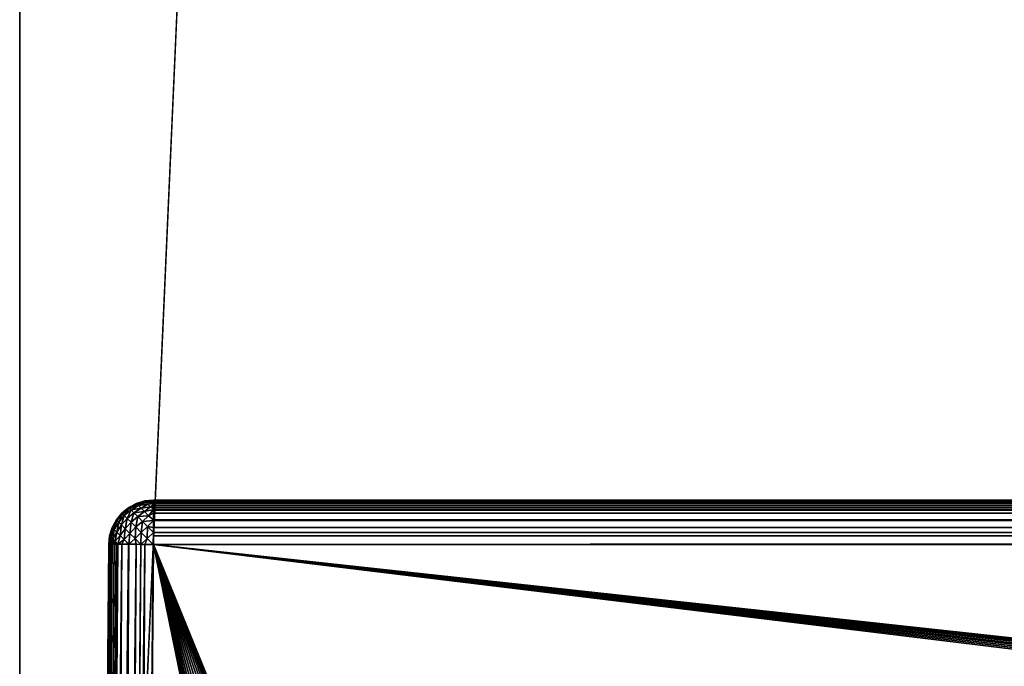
# Model space of a CAD drawing. Header units: millimetres. Extents: x -72 to 72, y -72 to 72.
# Tile 28 of 65: x -72 to -61, y -40 to -33. Entities that reach past the tile are written whole.
import ezdxf

# ---------------------------------------------------------------- set-up
doc = ezdxf.new("R2010")
doc.units = ezdxf.units.MM
doc.header["$LTSCALE"] = 65.185185
for name, color, linetype in [('108', 7, 'CONTINUOUS'), ('137', 7, 'CONTINUOUS'), ('138', 7, 'CONTINUOUS'), ('142', 7, 'CONTINUOUS'), ('50', 7, 'CONTINUOUS'), ('60', 7, 'CONTINUOUS'), ('61', 7, 'CONTINUOUS'), ('80', 7, 'CONTINUOUS'), ('82', 7, 'CONTINUOUS'), ('88', 7, 'CONTINUOUS'), ('89', 7, 'CONTINUOUS')]:
    doc.layers.add(name, color=color, linetype=linetype)

msp = doc.modelspace()

# ---------------------------------------------------------------- linework, layer by layer
at = {"layer": '108', "color": 7, "linetype": 'CONTINUOUS'}
for points in [[(-71.792, -71.996, 8.208), (-71.504, -38.996, 8.496), (-71.495, -38.995, 8.398), (-71.792, -71.996, 8.208)], [(-71.792, -71.996, 8.208), (-71.495, -38.995, 8.398), (-71.787, -71.995, 8.138), (-71.792, -71.996, 8.208)], [(-71.787, -71.995, 8.138), (-71.495, -38.995, 8.398), (-71.783, -71.995, 8.11), (-71.787, -71.995, 8.138)], [(-71.495, -38.995, 8.398), (-71.466, -38.994, 8.304), (-71.783, -71.995, 8.11), (-71.495, -38.995, 8.398)], [(-71.783, -71.995, 8.11), (-71.466, -38.994, 8.304), (-71.772, -71.995, 8.066), (-71.783, -71.995, 8.11)], [(-71.772, -71.995, 8.066), (-71.466, -38.994, 8.304), (-71.754, -71.994, 8.016), (-71.772, -71.995, 8.066)], [(-71.466, -38.994, 8.304), (-71.42, -38.994, 8.218), (-71.754, -71.994, 8.016), (-71.466, -38.994, 8.304)], [(-71.754, -71.994, 8.016), (-71.42, -38.994, 8.218), (-71.744, -71.994, 7.993), (-71.754, -71.994, 8.016)], [(-71.744, -71.994, 7.993), (-71.42, -38.994, 8.218), (-71.708, -71.994, 7.93), (-71.744, -71.994, 7.993)], [(-71.42, -38.994, 8.218), (-71.358, -38.994, 8.142), (-71.708, -71.994, 7.93), (-71.42, -38.994, 8.218)], [(-71.708, -71.994, 7.93), (-71.358, -38.994, 8.142), (-71.701, -71.994, 7.919), (-71.708, -71.994, 7.93)], [(-71.701, -71.994, 7.919), (-71.358, -38.994, 8.142), (-71.646, -71.994, 7.854), (-71.701, -71.994, 7.919)], [(-71.358, -38.994, 8.142), (-71.282, -38.994, 8.08), (-71.646, -71.994, 7.854), (-71.358, -38.994, 8.142)], [(-71.646, -71.994, 7.854), (-71.282, -38.994, 8.08), (-71.636, -71.994, 7.844), (-71.646, -71.994, 7.854)], [(-71.636, -71.994, 7.844), (-71.282, -38.994, 8.08), (-71.57, -71.994, 7.792), (-71.636, -71.994, 7.844)], [(-71.282, -38.994, 8.08), (-71.196, -38.994, 8.034), (-71.57, -71.994, 7.792), (-71.282, -38.994, 8.08)], [(-71.57, -71.994, 7.792), (-71.196, -38.994, 8.034), (-71.545, -71.994, 7.776), (-71.57, -71.994, 7.792)], [(-71.545, -71.994, 7.776), (-71.196, -38.994, 8.034), (-71.484, -71.994, 7.746), (-71.545, -71.994, 7.776)], [(-71.196, -38.994, 8.034), (-71.102, -38.995, 8.005), (-71.484, -71.994, 7.746), (-71.196, -38.994, 8.034)], [(-71.484, -71.994, 7.746), (-71.102, -38.995, 8.005), (-71.427, -71.995, 7.726), (-71.484, -71.994, 7.746)], [(-71.427, -71.995, 7.726), (-71.102, -38.995, 8.005), (-71.39, -71.995, 7.717), (-71.427, -71.995, 7.726)], [(-71.102, -38.995, 8.005), (-71.004, -38.996, 7.996), (-71.39, -71.995, 7.717), (-71.102, -38.995, 8.005)], [(-71.004, -38.996, 7.996), (-71.292, -71.996, 7.708), (-71.39, -71.995, 7.717), (-71.004, -38.996, 7.996)]]:
    msp.add_3dface(points, dxfattribs=at)
at = {"layer": '137', "color": 7, "linetype": 'CONTINUOUS'}
for points in [[(72.5, -72.5), (-72.5, -72.5), (72.5, 72.5), (72.5, -72.5)], [(72.5, 72.5), (-72.5, -72.5), (-72.5, 72.5), (72.5, 72.5)]]:
    msp.add_3dface(points, dxfattribs=at)
at = {"layer": '138', "color": 7, "linetype": 'CONTINUOUS'}
for points in [[(-72.5, 72.5, 8), (-72.5, -72.5, 8), (-69, 6, 8), (-72.5, 72.5, 8)], [(-72.5, -72.5, 8), (72.5, -72.5, 8), (-69, 6, 8), (-72.5, -72.5, 8)], [(-69, 6, 8), (72.5, -72.5, 8), (69, 6, 8), (-69, 6, 8)]]:
    msp.add_3dface(points, dxfattribs=at)
at = {"layer": '142', "color": 7, "linetype": 'CONTINUOUS'}
for points in [[(-72.5, 72.5), (-72.5, -72.5), (-72.5, 72.5, 8), (-72.5, 72.5)], [(-72.5, -72.5), (-72.5, -72.5, 8), (-72.5, 72.5, 8), (-72.5, -72.5)]]:
    msp.add_3dface(points, dxfattribs=at)
at = {"layer": '50', "color": 7, "linetype": 'CONTINUOUS'}
for points in [[(-71.004, -38.5, 29.504), (71.004, -38.5, 29.504), (-71.004, -38.5, 8.496), (-71.004, -38.5, 29.504)], [(-71.004, -38.5, 8.496), (71.004, -38.5, 29.504), (71.004, -38.5, 8.496), (-71.004, -38.5, 8.496)]]:
    msp.add_3dface(points, dxfattribs=at)
at = {"layer": '60', "color": 7, "linetype": 'CONTINUOUS'}
for points in [[(-67.578, -55.763, 30.151), (-71.004, -38.996, 30.004), (-71.292, -71.996, 30.292), (-67.578, -55.763, 30.151)], [(-67.6, -55.5, 30.148), (-67.578, -55.237, 30.146), (-71.004, -38.996, 30.004), (-67.6, -55.5, 30.148)], [(-67.578, -55.763, 30.151), (-67.6, -55.5, 30.148), (-71.004, -38.996, 30.004), (-67.578, -55.763, 30.151)], [(-67.578, -55.237, 30.146), (-67.513, -54.98, 30.144), (-71.004, -38.996, 30.004), (-67.578, -55.237, 30.146)], [(-67.513, -54.98, 30.144), (-67.407, -54.738, 30.142), (-71.004, -38.996, 30.004), (-67.513, -54.98, 30.144)], [(-67.407, -54.738, 30.142), (-67.263, -54.517, 30.14), (-71.004, -38.996, 30.004), (-67.407, -54.738, 30.142)], [(-67.263, -54.517, 30.14), (-67.084, -54.323, 30.138), (-71.004, -38.996, 30.004), (-67.263, -54.517, 30.14)], [(-67.084, -54.323, 30.138), (-66.875, -54.161, 30.137), (-71.004, -38.996, 30.004), (-67.084, -54.323, 30.138)], [(-66.875, -54.161, 30.137), (-66.643, -54.035, 30.136), (-71.004, -38.996, 30.004), (-66.875, -54.161, 30.137)], [(-66.643, -54.035, 30.136), (-66.393, -53.949, 30.135), (-71.004, -38.996, 30.004), (-66.643, -54.035, 30.136)], [(-66.393, -53.949, 30.135), (-66.132, -53.905, 30.134), (-71.004, -38.996, 30.004), (-66.393, -53.949, 30.135)], [(-66.132, -53.905, 30.134), (-65.868, -53.905, 30.134), (-71.004, -38.996, 30.004), (-66.132, -53.905, 30.134)], [(-65.868, -53.905, 30.134), (-65.607, -53.949, 30.135), (-71.004, -38.996, 30.004), (-65.868, -53.905, 30.134)], [(-65.607, -53.949, 30.135), (-65.357, -54.035, 30.136), (-71.004, -38.996, 30.004), (-65.607, -53.949, 30.135)], [(-65.357, -54.035, 30.136), (-65.125, -54.161, 30.137), (-71.004, -38.996, 30.004), (-65.357, -54.035, 30.136)], [(-65.125, -54.161, 30.137), (-64.916, -54.323, 30.138), (-71.004, -38.996, 30.004), (-65.125, -54.161, 30.137)], [(-64.916, -54.323, 30.138), (-64.737, -54.517, 30.14), (-71.004, -38.996, 30.004), (-64.916, -54.323, 30.138)], [(-64.737, -54.517, 30.14), (-64.593, -54.738, 30.142), (-71.004, -38.996, 30.004), (-64.737, -54.517, 30.14)], [(-64.593, -54.738, 30.142), (-64.487, -54.98, 30.144), (-71.004, -38.996, 30.004), (-64.593, -54.738, 30.142)], [(-64.487, -54.98, 30.144), (64.4, -55.5, 30.148), (-71.004, -38.996, 30.004), (-64.487, -54.98, 30.144)], [(64.4, -55.5, 30.148), (64.422, -55.237, 30.146), (-71.004, -38.996, 30.004), (64.4, -55.5, 30.148)], [(64.422, -55.237, 30.146), (64.487, -54.98, 30.144), (-71.004, -38.996, 30.004), (64.422, -55.237, 30.146)], [(64.487, -54.98, 30.144), (64.593, -54.738, 30.142), (-71.004, -38.996, 30.004), (64.487, -54.98, 30.144)], [(64.593, -54.738, 30.142), (64.737, -54.517, 30.14), (-71.004, -38.996, 30.004), (64.593, -54.738, 30.142)], [(64.737, -54.517, 30.14), (64.916, -54.323, 30.138), (-71.004, -38.996, 30.004), (64.737, -54.517, 30.14)], [(64.916, -54.323, 30.138), (65.125, -54.161, 30.137), (-71.004, -38.996, 30.004), (64.916, -54.323, 30.138)], [(65.125, -54.161, 30.137), (65.357, -54.035, 30.136), (-71.004, -38.996, 30.004), (65.125, -54.161, 30.137)], [(65.357, -54.035, 30.136), (65.607, -53.949, 30.135), (-71.004, -38.996, 30.004), (65.357, -54.035, 30.136)], [(65.607, -53.949, 30.135), (65.868, -53.905, 30.134), (-71.004, -38.996, 30.004), (65.607, -53.949, 30.135)], [(65.868, -53.905, 30.134), (66.132, -53.905, 30.134), (-71.004, -38.996, 30.004), (65.868, -53.905, 30.134)], [(-71.004, -38.996, 30.004), (66.132, -53.905, 30.134), (71.004, -38.996, 30.004), (-71.004, -38.996, 30.004)]]:
    msp.add_3dface(points, dxfattribs=at)
at = {"layer": '61', "color": 7, "linetype": 'CONTINUOUS'}
for points in [[(-71.792, -71.996, 29.792), (-71.504, -38.996, 29.504), (-71.792, -71.996, 8.208), (-71.792, -71.996, 29.792)], [(-71.792, -71.996, 8.208), (-71.504, -38.996, 29.504), (-71.504, -38.996, 8.496), (-71.792, -71.996, 8.208)]]:
    msp.add_3dface(points, dxfattribs=at)
at = {"layer": '80', "color": 7, "linetype": 'CONTINUOUS'}
for points in [[(-71.281, -38.583, 8.496), (-71.28, -38.583, 29.504), (-71.195, -38.538, 8.496), (-71.281, -38.583, 8.496)], [(-71.28, -38.583, 29.504), (-71.194, -38.537, 29.504), (-71.195, -38.538, 8.496), (-71.28, -38.583, 29.504)], [(-71.195, -38.538, 8.496), (-71.194, -38.537, 29.504), (-71.101, -38.51, 8.496), (-71.195, -38.538, 8.496)], [(-71.194, -38.537, 29.504), (-71.101, -38.509, 29.504), (-71.101, -38.51, 8.496), (-71.194, -38.537, 29.504)], [(-71.004, -38.5, 29.504), (-71.004, -38.5, 8.496), (-71.101, -38.51, 8.496), (-71.004, -38.5, 29.504)], [(-71.101, -38.509, 29.504), (-71.004, -38.5, 29.504), (-71.101, -38.51, 8.496), (-71.101, -38.509, 29.504)], [(-71.419, -38.72, 8.496), (-71.418, -38.72, 29.504), (-71.356, -38.645, 8.496), (-71.419, -38.72, 8.496)], [(-71.418, -38.72, 29.504), (-71.356, -38.645, 29.504), (-71.356, -38.645, 8.496), (-71.418, -38.72, 29.504)], [(-71.356, -38.645, 29.504), (-71.28, -38.583, 29.504), (-71.281, -38.583, 8.496), (-71.356, -38.645, 29.504)], [(-71.356, -38.645, 8.496), (-71.356, -38.645, 29.504), (-71.281, -38.583, 8.496), (-71.356, -38.645, 8.496)], [(-71.465, -38.806, 29.504), (-71.418, -38.72, 29.504), (-71.419, -38.72, 8.496), (-71.465, -38.806, 29.504)], [(-71.465, -38.806, 8.496), (-71.465, -38.806, 29.504), (-71.419, -38.72, 8.496), (-71.465, -38.806, 8.496)], [(-71.494, -38.899, 29.504), (-71.465, -38.806, 29.504), (-71.494, -38.899, 8.496), (-71.494, -38.899, 29.504)], [(-71.494, -38.899, 8.496), (-71.465, -38.806, 29.504), (-71.465, -38.806, 8.496), (-71.494, -38.899, 8.496)], [(-71.504, -38.996, 8.496), (-71.504, -38.996, 29.504), (-71.494, -38.899, 29.504), (-71.504, -38.996, 8.496)], [(-71.504, -38.996, 8.496), (-71.494, -38.899, 29.504), (-71.494, -38.899, 8.496), (-71.504, -38.996, 8.496)]]:
    msp.add_3dface(points, dxfattribs=at)
at = {"layer": '82', "color": 7, "linetype": 'CONTINUOUS'}
for points in [[(71.004, -38.5, 29.504), (-71.004, -38.5, 29.504), (-71.004, -38.502, 29.553), (71.004, -38.5, 29.504)], [(71.004, -38.5, 29.504), (-71.004, -38.502, 29.553), (71.004, -38.502, 29.553), (71.004, -38.5, 29.504)], [(-71.004, -38.502, 29.553), (-71.004, -38.51, 29.601), (71.004, -38.502, 29.553), (-71.004, -38.502, 29.553)], [(71.004, -38.502, 29.553), (-71.004, -38.51, 29.601), (71.004, -38.51, 29.601), (71.004, -38.502, 29.553)], [(-71.004, -38.51, 29.601), (-71.004, -38.521, 29.649), (71.004, -38.51, 29.601), (-71.004, -38.51, 29.601)], [(71.004, -38.51, 29.601), (-71.004, -38.521, 29.649), (71.004, -38.521, 29.649), (71.004, -38.51, 29.601)], [(-71.004, -38.521, 29.649), (-71.004, -38.538, 29.695), (71.004, -38.521, 29.649), (-71.004, -38.521, 29.649)], [(71.004, -38.521, 29.649), (-71.004, -38.538, 29.695), (71.004, -38.538, 29.695), (71.004, -38.521, 29.649)], [(-71.004, -38.538, 29.695), (-71.004, -38.558, 29.739), (71.004, -38.538, 29.695), (-71.004, -38.538, 29.695)], [(71.004, -38.538, 29.695), (-71.004, -38.558, 29.739), (71.004, -38.558, 29.739), (71.004, -38.538, 29.695)], [(-71.004, -38.558, 29.739), (-71.004, -38.583, 29.781), (71.004, -38.558, 29.739), (-71.004, -38.558, 29.739)], [(71.004, -38.558, 29.739), (-71.004, -38.583, 29.781), (71.004, -38.583, 29.781), (71.004, -38.558, 29.739)], [(-71.004, -38.583, 29.781), (-71.004, -38.606, 29.813), (71.004, -38.583, 29.781), (-71.004, -38.583, 29.781)], [(71.004, -38.583, 29.781), (-71.004, -38.606, 29.813), (71.004, -38.607, 29.814), (71.004, -38.583, 29.781)], [(-71.004, -38.606, 29.813), (-71.004, -38.612, 29.82), (71.004, -38.607, 29.814), (-71.004, -38.606, 29.813)], [(71.004, -38.607, 29.814), (-71.004, -38.612, 29.82), (71.004, -38.612, 29.82), (71.004, -38.607, 29.814)], [(-71.004, -38.612, 29.82), (-71.004, -38.645, 29.856), (71.004, -38.612, 29.82), (-71.004, -38.612, 29.82)], [(71.004, -38.612, 29.82), (-71.004, -38.645, 29.856), (71.004, -38.645, 29.856), (71.004, -38.612, 29.82)], [(-71.004, -38.645, 29.856), (-71.004, -38.72, 29.919), (71.004, -38.645, 29.856), (-71.004, -38.645, 29.856)], [(71.004, -38.645, 29.856), (-71.004, -38.72, 29.919), (71.004, -38.72, 29.919), (71.004, -38.645, 29.856)], [(-71.004, -38.72, 29.919), (-71.004, -38.729, 29.924), (71.004, -38.72, 29.919), (-71.004, -38.72, 29.919)], [(71.004, -38.72, 29.919), (-71.004, -38.729, 29.924), (71.004, -38.729, 29.925), (71.004, -38.72, 29.919)], [(-71.004, -38.729, 29.924), (-71.004, -38.806, 29.965), (71.004, -38.729, 29.925), (-71.004, -38.729, 29.924)], [(71.004, -38.729, 29.925), (-71.004, -38.806, 29.965), (71.004, -38.806, 29.965), (71.004, -38.729, 29.925)], [(-71.004, -38.806, 29.965), (-71.004, -38.861, 29.985), (71.004, -38.806, 29.965), (-71.004, -38.806, 29.965)], [(71.004, -38.806, 29.965), (-71.004, -38.861, 29.985), (71.004, -38.862, 29.985), (71.004, -38.806, 29.965)], [(-71.004, -38.861, 29.985), (-71.004, -38.899, 29.994), (71.004, -38.862, 29.985), (-71.004, -38.861, 29.985)], [(71.004, -38.862, 29.985), (-71.004, -38.899, 29.994), (71.004, -38.899, 29.994), (71.004, -38.862, 29.985)], [(-71.004, -38.996, 30.004), (71.004, -38.996, 30.004), (71.004, -38.899, 29.994), (-71.004, -38.996, 30.004)], [(-71.004, -38.899, 29.994), (-71.004, -38.996, 30.004), (71.004, -38.899, 29.994), (-71.004, -38.899, 29.994)]]:
    msp.add_3dface(points, dxfattribs=at)
at = {"layer": '88', "color": 7, "linetype": 'CONTINUOUS'}
for points in [[(-71.504, -38.996, 29.504), (-71.792, -71.996, 29.792), (-71.787, -71.995, 29.862), (-71.504, -38.996, 29.504)], [(-71.504, -38.996, 29.504), (-71.787, -71.995, 29.862), (-71.502, -38.995, 29.553), (-71.504, -38.996, 29.504)], [(-71.787, -71.995, 29.862), (-71.783, -71.995, 29.89), (-71.502, -38.995, 29.553), (-71.787, -71.995, 29.862)], [(-71.783, -71.995, 29.89), (-71.772, -71.995, 29.934), (-71.495, -38.995, 29.602), (-71.783, -71.995, 29.89)], [(-71.502, -38.995, 29.553), (-71.783, -71.995, 29.89), (-71.495, -38.995, 29.602), (-71.502, -38.995, 29.553)], [(-71.772, -71.995, 29.934), (-71.754, -71.994, 29.984), (-71.483, -38.995, 29.649), (-71.772, -71.995, 29.934)], [(-71.495, -38.995, 29.602), (-71.772, -71.995, 29.934), (-71.483, -38.995, 29.649), (-71.495, -38.995, 29.602)], [(-71.754, -71.994, 29.984), (-71.744, -71.994, 30.007), (-71.466, -38.994, 29.696), (-71.754, -71.994, 29.984)], [(-71.483, -38.995, 29.649), (-71.754, -71.994, 29.984), (-71.466, -38.994, 29.696), (-71.483, -38.995, 29.649)], [(-71.744, -71.994, 30.007), (-71.708, -71.994, 30.07), (-71.445, -38.994, 29.74), (-71.744, -71.994, 30.007)], [(-71.466, -38.994, 29.696), (-71.744, -71.994, 30.007), (-71.445, -38.994, 29.74), (-71.466, -38.994, 29.696)], [(-71.708, -71.994, 30.07), (-71.701, -71.994, 30.081), (-71.42, -38.994, 29.782), (-71.708, -71.994, 30.07)], [(-71.445, -38.994, 29.74), (-71.708, -71.994, 30.07), (-71.42, -38.994, 29.782), (-71.445, -38.994, 29.74)], [(-71.701, -71.994, 30.081), (-71.646, -71.994, 30.146), (-71.401, -38.994, 29.809), (-71.701, -71.994, 30.081)], [(-71.42, -38.994, 29.782), (-71.701, -71.994, 30.081), (-71.401, -38.994, 29.809), (-71.42, -38.994, 29.782)], [(-71.646, -71.994, 30.146), (-71.636, -71.994, 30.156), (-71.358, -38.994, 29.858), (-71.646, -71.994, 30.146)], [(-71.401, -38.994, 29.809), (-71.646, -71.994, 30.146), (-71.358, -38.994, 29.858), (-71.401, -38.994, 29.809)], [(-71.636, -71.994, 30.156), (-71.57, -71.994, 30.208), (-71.358, -38.994, 29.858), (-71.636, -71.994, 30.156)], [(-71.57, -71.994, 30.208), (-71.545, -71.994, 30.224), (-71.282, -38.994, 29.92), (-71.57, -71.994, 30.208)], [(-71.358, -38.994, 29.858), (-71.57, -71.994, 30.208), (-71.282, -38.994, 29.92), (-71.358, -38.994, 29.858)], [(-71.545, -71.994, 30.224), (-71.484, -71.994, 30.254), (-71.278, -38.994, 29.923), (-71.545, -71.994, 30.224)], [(-71.282, -38.994, 29.92), (-71.545, -71.994, 30.224), (-71.278, -38.994, 29.923), (-71.282, -38.994, 29.92)], [(-71.484, -71.994, 30.254), (-71.427, -71.995, 30.274), (-71.196, -38.994, 29.966), (-71.484, -71.994, 30.254)], [(-71.278, -38.994, 29.923), (-71.484, -71.994, 30.254), (-71.196, -38.994, 29.966), (-71.278, -38.994, 29.923)], [(-71.196, -38.994, 29.966), (-71.427, -71.995, 30.274), (-71.146, -38.995, 29.984), (-71.196, -38.994, 29.966)], [(-71.427, -71.995, 30.274), (-71.39, -71.995, 30.283), (-71.146, -38.995, 29.984), (-71.427, -71.995, 30.274)], [(-71.39, -71.995, 30.283), (-71.292, -71.996, 30.292), (-71.102, -38.995, 29.995), (-71.39, -71.995, 30.283)], [(-71.146, -38.995, 29.984), (-71.39, -71.995, 30.283), (-71.102, -38.995, 29.995), (-71.146, -38.995, 29.984)], [(-71.102, -38.995, 29.995), (-71.292, -71.996, 30.292), (-71.008, -38.996, 30.004), (-71.102, -38.995, 29.995)], [(-71.292, -71.996, 30.292), (-71.004, -38.996, 30.004), (-71.008, -38.996, 30.004), (-71.292, -71.996, 30.292)]]:
    msp.add_3dface(points, dxfattribs=at)
at = {"layer": '89', "color": 7, "linetype": 'CONTINUOUS'}
for points in [[(-71.194, -38.537, 29.504), (-71.28, -38.583, 29.504), (-71.274, -38.59, 29.6), (-71.194, -38.537, 29.504)], [(-71.188, -38.543, 29.592), (-71.194, -38.537, 29.504), (-71.274, -38.59, 29.6), (-71.188, -38.543, 29.592)], [(-71.101, -38.509, 29.504), (-71.194, -38.537, 29.504), (-71.188, -38.543, 29.592), (-71.101, -38.509, 29.504)], [(-71.097, -38.513, 29.573), (-71.101, -38.509, 29.504), (-71.188, -38.543, 29.592), (-71.097, -38.513, 29.573)], [(-71.085, -38.526, 29.641), (-71.097, -38.513, 29.573), (-71.188, -38.543, 29.592), (-71.085, -38.526, 29.641)], [(-71.171, -38.561, 29.676), (-71.085, -38.526, 29.641), (-71.188, -38.543, 29.592), (-71.171, -38.561, 29.676)], [(-71.065, -38.546, 29.704), (-71.085, -38.526, 29.641), (-71.171, -38.561, 29.676), (-71.065, -38.546, 29.704)], [(-71.004, -38.5, 29.504), (-71.101, -38.509, 29.504), (-71.097, -38.513, 29.573), (-71.004, -38.5, 29.504)], [(-71.004, -38.502, 29.553), (-71.004, -38.5, 29.504), (-71.097, -38.513, 29.573), (-71.004, -38.502, 29.553)], [(-71.004, -38.51, 29.601), (-71.004, -38.502, 29.553), (-71.097, -38.513, 29.573), (-71.004, -38.51, 29.601)], [(-71.085, -38.526, 29.641), (-71.004, -38.51, 29.601), (-71.097, -38.513, 29.573), (-71.085, -38.526, 29.641)], [(-71.004, -38.521, 29.649), (-71.004, -38.51, 29.601), (-71.085, -38.526, 29.641), (-71.004, -38.521, 29.649)], [(-71.065, -38.546, 29.704), (-71.004, -38.521, 29.649), (-71.085, -38.526, 29.641), (-71.065, -38.546, 29.704)], [(-71.004, -38.538, 29.695), (-71.004, -38.521, 29.649), (-71.065, -38.546, 29.704), (-71.004, -38.538, 29.695)], [(-71.038, -38.573, 29.762), (-71.004, -38.538, 29.695), (-71.065, -38.546, 29.704), (-71.038, -38.573, 29.762)], [(-71.004, -38.558, 29.739), (-71.004, -38.538, 29.695), (-71.038, -38.573, 29.762), (-71.004, -38.558, 29.739)], [(-71.356, -38.645, 29.504), (-71.418, -38.72, 29.504), (-71.412, -38.726, 29.599), (-71.356, -38.645, 29.504)], [(-71.349, -38.651, 29.601), (-71.356, -38.645, 29.504), (-71.412, -38.726, 29.599), (-71.349, -38.651, 29.601)], [(-71.393, -38.746, 29.69), (-71.349, -38.651, 29.601), (-71.412, -38.726, 29.599), (-71.393, -38.746, 29.69)], [(-71.33, -38.671, 29.694), (-71.349, -38.651, 29.601), (-71.393, -38.746, 29.69), (-71.33, -38.671, 29.694)], [(-71.28, -38.583, 29.504), (-71.356, -38.645, 29.504), (-71.349, -38.651, 29.601), (-71.28, -38.583, 29.504)], [(-71.274, -38.59, 29.6), (-71.28, -38.583, 29.504), (-71.349, -38.651, 29.601), (-71.274, -38.59, 29.6)], [(-71.33, -38.671, 29.694), (-71.274, -38.59, 29.6), (-71.349, -38.651, 29.601), (-71.33, -38.671, 29.694)], [(-71.254, -38.609, 29.691), (-71.274, -38.59, 29.6), (-71.33, -38.671, 29.694), (-71.254, -38.609, 29.691)], [(-71.298, -38.704, 29.78), (-71.254, -38.609, 29.691), (-71.33, -38.671, 29.694), (-71.298, -38.704, 29.78)], [(-71.223, -38.641, 29.776), (-71.254, -38.609, 29.691), (-71.298, -38.704, 29.78), (-71.223, -38.641, 29.776)], [(-71.255, -38.747, 29.856), (-71.223, -38.641, 29.776), (-71.298, -38.704, 29.78), (-71.255, -38.747, 29.856)], [(-71.171, -38.561, 29.676), (-71.188, -38.543, 29.592), (-71.274, -38.59, 29.6), (-71.171, -38.561, 29.676)], [(-71.254, -38.609, 29.691), (-71.171, -38.561, 29.676), (-71.274, -38.59, 29.6), (-71.254, -38.609, 29.691)], [(-71.18, -38.684, 29.85), (-71.223, -38.641, 29.776), (-71.255, -38.747, 29.856), (-71.18, -38.684, 29.85)], [(-71.143, -38.589, 29.754), (-71.171, -38.561, 29.676), (-71.254, -38.609, 29.691), (-71.143, -38.589, 29.754)], [(-71.223, -38.641, 29.776), (-71.143, -38.589, 29.754), (-71.254, -38.609, 29.691), (-71.223, -38.641, 29.776)], [(-71.105, -38.628, 29.823), (-71.143, -38.589, 29.754), (-71.223, -38.641, 29.776), (-71.105, -38.628, 29.823)], [(-71.18, -38.684, 29.85), (-71.105, -38.628, 29.823), (-71.223, -38.641, 29.776), (-71.18, -38.684, 29.85)], [(-71.058, -38.675, 29.88), (-71.105, -38.628, 29.823), (-71.18, -38.684, 29.85), (-71.058, -38.675, 29.88)], [(-71.143, -38.589, 29.754), (-71.065, -38.546, 29.704), (-71.171, -38.561, 29.676), (-71.143, -38.589, 29.754)], [(-71.038, -38.573, 29.762), (-71.065, -38.546, 29.704), (-71.143, -38.589, 29.754), (-71.038, -38.573, 29.762)], [(-71.105, -38.628, 29.823), (-71.038, -38.573, 29.762), (-71.143, -38.589, 29.754), (-71.105, -38.628, 29.823)], [(-71.004, -38.606, 29.813), (-71.038, -38.573, 29.762), (-71.105, -38.628, 29.823), (-71.004, -38.606, 29.813)], [(-71.058, -38.675, 29.88), (-71.004, -38.606, 29.813), (-71.105, -38.628, 29.823), (-71.058, -38.675, 29.88)], [(-71.004, -38.612, 29.82), (-71.004, -38.606, 29.813), (-71.058, -38.675, 29.88), (-71.004, -38.612, 29.82)], [(-71.004, -38.645, 29.856), (-71.004, -38.612, 29.82), (-71.058, -38.675, 29.88), (-71.004, -38.645, 29.856)], [(-71.004, -38.72, 29.919), (-71.004, -38.645, 29.856), (-71.058, -38.675, 29.88), (-71.004, -38.72, 29.919)], [(-71.004, -38.583, 29.781), (-71.004, -38.558, 29.739), (-71.038, -38.573, 29.762), (-71.004, -38.583, 29.781)], [(-71.004, -38.606, 29.813), (-71.004, -38.583, 29.781), (-71.038, -38.573, 29.762), (-71.004, -38.606, 29.813)], [(-71.418, -38.72, 29.504), (-71.465, -38.806, 29.504), (-71.459, -38.811, 29.591), (-71.418, -38.72, 29.504)], [(-71.412, -38.726, 29.599), (-71.418, -38.72, 29.504), (-71.459, -38.811, 29.591), (-71.412, -38.726, 29.599)], [(-71.442, -38.829, 29.674), (-71.412, -38.726, 29.599), (-71.459, -38.811, 29.591), (-71.442, -38.829, 29.674)], [(-71.393, -38.746, 29.69), (-71.412, -38.726, 29.599), (-71.442, -38.829, 29.674), (-71.393, -38.746, 29.69)], [(-71.414, -38.857, 29.752), (-71.393, -38.746, 29.69), (-71.442, -38.829, 29.674), (-71.414, -38.857, 29.752)], [(-71.362, -38.777, 29.774), (-71.393, -38.746, 29.69), (-71.414, -38.857, 29.752), (-71.362, -38.777, 29.774)], [(-71.362, -38.777, 29.774), (-71.33, -38.671, 29.694), (-71.393, -38.746, 29.69), (-71.362, -38.777, 29.774)], [(-71.298, -38.704, 29.78), (-71.33, -38.671, 29.694), (-71.362, -38.777, 29.774), (-71.298, -38.704, 29.78)], [(-71.32, -38.819, 29.848), (-71.298, -38.704, 29.78), (-71.362, -38.777, 29.774), (-71.32, -38.819, 29.848)], [(-71.255, -38.747, 29.856), (-71.298, -38.704, 29.78), (-71.32, -38.819, 29.848), (-71.255, -38.747, 29.856)], [(-71.269, -38.871, 29.909), (-71.255, -38.747, 29.856), (-71.32, -38.819, 29.848), (-71.269, -38.871, 29.909)], [(-71.202, -38.8, 29.918), (-71.255, -38.747, 29.856), (-71.269, -38.871, 29.909), (-71.202, -38.8, 29.918)], [(-71.202, -38.8, 29.918), (-71.18, -38.684, 29.85), (-71.255, -38.747, 29.856), (-71.202, -38.8, 29.918)], [(-71.128, -38.737, 29.911), (-71.18, -38.684, 29.85), (-71.202, -38.8, 29.918), (-71.128, -38.737, 29.911)], [(-71.142, -38.861, 29.965), (-71.128, -38.737, 29.911), (-71.202, -38.8, 29.918), (-71.142, -38.861, 29.965)], [(-71.128, -38.737, 29.911), (-71.058, -38.675, 29.88), (-71.18, -38.684, 29.85), (-71.128, -38.737, 29.911)], [(-71.069, -38.796, 29.956), (-71.128, -38.737, 29.911), (-71.142, -38.861, 29.965), (-71.069, -38.796, 29.956)], [(-71.004, -38.729, 29.924), (-71.058, -38.675, 29.88), (-71.128, -38.737, 29.911), (-71.004, -38.729, 29.924)], [(-71.069, -38.796, 29.956), (-71.004, -38.729, 29.924), (-71.128, -38.737, 29.911), (-71.069, -38.796, 29.956)], [(-71.004, -38.806, 29.965), (-71.004, -38.729, 29.924), (-71.069, -38.796, 29.956), (-71.004, -38.806, 29.965)], [(-71.004, -38.729, 29.924), (-71.004, -38.72, 29.919), (-71.058, -38.675, 29.88), (-71.004, -38.729, 29.924)], [(-71.465, -38.806, 29.504), (-71.494, -38.899, 29.504), (-71.49, -38.903, 29.572), (-71.465, -38.806, 29.504)], [(-71.459, -38.811, 29.591), (-71.465, -38.806, 29.504), (-71.49, -38.903, 29.572), (-71.459, -38.811, 29.591)], [(-71.478, -38.914, 29.638), (-71.459, -38.811, 29.591), (-71.49, -38.903, 29.572), (-71.478, -38.914, 29.638)], [(-71.442, -38.829, 29.674), (-71.459, -38.811, 29.591), (-71.478, -38.914, 29.638), (-71.442, -38.829, 29.674)], [(-71.459, -38.934, 29.701), (-71.442, -38.829, 29.674), (-71.478, -38.914, 29.638), (-71.459, -38.934, 29.701)], [(-71.414, -38.857, 29.752), (-71.442, -38.829, 29.674), (-71.459, -38.934, 29.701), (-71.414, -38.857, 29.752)], [(-71.433, -38.96, 29.758), (-71.414, -38.857, 29.752), (-71.459, -38.934, 29.701), (-71.433, -38.96, 29.758)], [(-71.377, -38.894, 29.821), (-71.414, -38.857, 29.752), (-71.433, -38.96, 29.758), (-71.377, -38.894, 29.821)], [(-71.377, -38.894, 29.821), (-71.362, -38.777, 29.774), (-71.414, -38.857, 29.752), (-71.377, -38.894, 29.821)], [(-71.32, -38.819, 29.848), (-71.362, -38.777, 29.774), (-71.377, -38.894, 29.821), (-71.32, -38.819, 29.848)], [(-71.331, -38.941, 29.878), (-71.32, -38.819, 29.848), (-71.377, -38.894, 29.821), (-71.331, -38.941, 29.878)], [(-71.269, -38.871, 29.909), (-71.32, -38.819, 29.848), (-71.331, -38.941, 29.878), (-71.269, -38.871, 29.909)], [(-71.278, -38.994, 29.923), (-71.269, -38.871, 29.909), (-71.331, -38.941, 29.878), (-71.278, -38.994, 29.923)], [(-71.278, -38.994, 29.923), (-71.21, -38.93, 29.955), (-71.269, -38.871, 29.909), (-71.278, -38.994, 29.923)], [(-71.21, -38.93, 29.955), (-71.202, -38.8, 29.918), (-71.269, -38.871, 29.909), (-71.21, -38.93, 29.955)], [(-71.142, -38.861, 29.965), (-71.202, -38.8, 29.918), (-71.21, -38.93, 29.955), (-71.142, -38.861, 29.965)], [(-71.146, -38.995, 29.984), (-71.142, -38.861, 29.965), (-71.21, -38.93, 29.955), (-71.146, -38.995, 29.984)], [(-71.146, -38.995, 29.984), (-71.076, -38.927, 29.994), (-71.142, -38.861, 29.965), (-71.146, -38.995, 29.984)], [(-71.076, -38.927, 29.994), (-71.069, -38.796, 29.956), (-71.142, -38.861, 29.965), (-71.076, -38.927, 29.994)], [(-71.004, -38.861, 29.985), (-71.069, -38.796, 29.956), (-71.076, -38.927, 29.994), (-71.004, -38.861, 29.985)], [(-71.008, -38.996, 30.004), (-71.004, -38.861, 29.985), (-71.076, -38.927, 29.994), (-71.008, -38.996, 30.004)], [(-71.004, -38.861, 29.985), (-71.004, -38.806, 29.965), (-71.069, -38.796, 29.956), (-71.004, -38.861, 29.985)], [(-71.004, -38.899, 29.994), (-71.004, -38.861, 29.985), (-71.008, -38.996, 30.004), (-71.004, -38.899, 29.994)], [(-71.494, -38.899, 29.504), (-71.504, -38.996, 29.504), (-71.502, -38.995, 29.553), (-71.494, -38.899, 29.504)], [(-71.494, -38.899, 29.504), (-71.502, -38.995, 29.553), (-71.49, -38.903, 29.572), (-71.494, -38.899, 29.504)], [(-71.502, -38.995, 29.553), (-71.495, -38.995, 29.602), (-71.49, -38.903, 29.572), (-71.502, -38.995, 29.553)], [(-71.495, -38.995, 29.602), (-71.478, -38.914, 29.638), (-71.49, -38.903, 29.572), (-71.495, -38.995, 29.602)], [(-71.495, -38.995, 29.602), (-71.483, -38.995, 29.649), (-71.478, -38.914, 29.638), (-71.495, -38.995, 29.602)], [(-71.483, -38.995, 29.649), (-71.459, -38.934, 29.701), (-71.478, -38.914, 29.638), (-71.483, -38.995, 29.649)], [(-71.483, -38.995, 29.649), (-71.466, -38.994, 29.696), (-71.459, -38.934, 29.701), (-71.483, -38.995, 29.649)], [(-71.466, -38.994, 29.696), (-71.445, -38.994, 29.74), (-71.459, -38.934, 29.701), (-71.466, -38.994, 29.696)], [(-71.445, -38.994, 29.74), (-71.433, -38.96, 29.758), (-71.459, -38.934, 29.701), (-71.445, -38.994, 29.74)], [(-71.445, -38.994, 29.74), (-71.42, -38.994, 29.782), (-71.433, -38.96, 29.758), (-71.445, -38.994, 29.74)], [(-71.401, -38.994, 29.809), (-71.377, -38.894, 29.821), (-71.433, -38.96, 29.758), (-71.401, -38.994, 29.809)], [(-71.42, -38.994, 29.782), (-71.401, -38.994, 29.809), (-71.433, -38.96, 29.758), (-71.42, -38.994, 29.782)], [(-71.401, -38.994, 29.809), (-71.331, -38.941, 29.878), (-71.377, -38.894, 29.821), (-71.401, -38.994, 29.809)], [(-71.401, -38.994, 29.809), (-71.358, -38.994, 29.858), (-71.331, -38.941, 29.878), (-71.401, -38.994, 29.809)], [(-71.358, -38.994, 29.858), (-71.282, -38.994, 29.92), (-71.331, -38.941, 29.878), (-71.358, -38.994, 29.858)], [(-71.282, -38.994, 29.92), (-71.278, -38.994, 29.923), (-71.331, -38.941, 29.878), (-71.282, -38.994, 29.92)], [(-71.278, -38.994, 29.923), (-71.196, -38.994, 29.966), (-71.21, -38.93, 29.955), (-71.278, -38.994, 29.923)], [(-71.196, -38.994, 29.966), (-71.146, -38.995, 29.984), (-71.21, -38.93, 29.955), (-71.196, -38.994, 29.966)], [(-71.146, -38.995, 29.984), (-71.102, -38.995, 29.995), (-71.076, -38.927, 29.994), (-71.146, -38.995, 29.984)], [(-71.102, -38.995, 29.995), (-71.008, -38.996, 30.004), (-71.076, -38.927, 29.994), (-71.102, -38.995, 29.995)], [(-71.004, -38.996, 30.004), (-71.004, -38.899, 29.994), (-71.008, -38.996, 30.004), (-71.004, -38.996, 30.004)]]:
    msp.add_3dface(points, dxfattribs=at)

doc.saveas('drawing.dxf')
